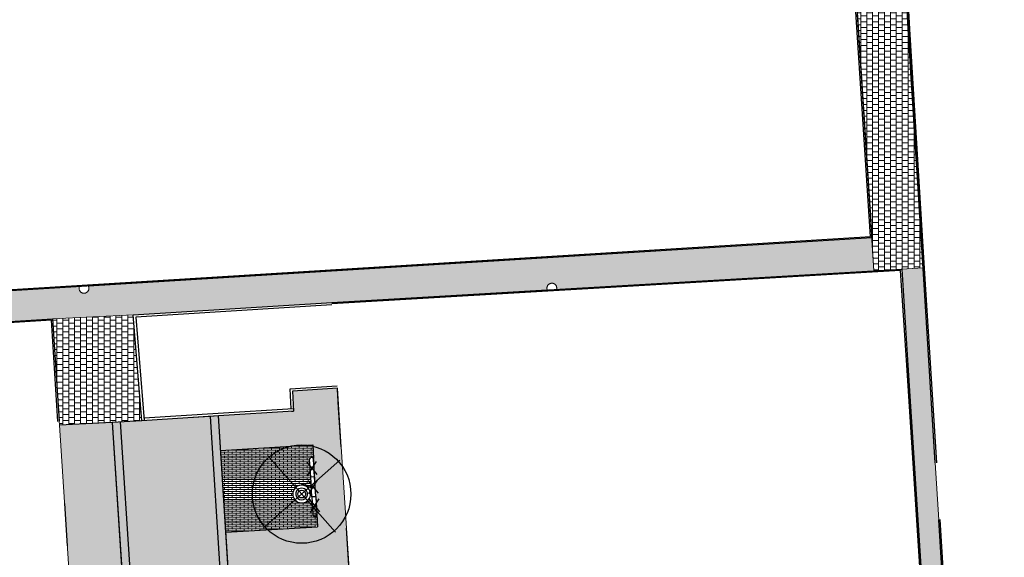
# Model space of a CAD drawing. Header units: metres. Extents: x -1 to 162893, y -2 to 502950.
# Tile 72 of 107: x 162493 to 162543, y 502785 to 502812. Entities that reach past the tile are written whole.
import ezdxf

# ---------------------------------------------------------------- set-up
doc = ezdxf.new("R2010")
doc.units = ezdxf.units.M
for name, color, linetype, lineweight in [('V-BH-VH-GOOT_GEBAKKENKLINKERS_KEIFORMAAT_4STREK-G', 3, 'Continuous', 30), ('V-BH-VH-KANTOPSLUITING_OPSLUITBAND_100X200-G', 150, 'Continuous', 30), ('V-BH-VH-KANTOPSLUITING_TROTTOIRBAND_130 150-G', 6, 'Continuous', 30), ('V-BH-VH-KANTOPSLUITING_VOORKANTBAND-G', 2, 'Continuous', 30), ('V-BH-VH-MATERIAALGRENS-G', 7, 'Continuous', 30), ('V-WE-GR-BOOM-S', 1, 'Continuous', 30), ('V-WE-VH-KANTOPSLUITING_OPSLUITBAND_120X250-G', 150, 'Continuous', 30), ('V-WE-VH-STOOTBAND-S', 7, 'Continuous', 25), ('V-WE-VH-VERHARDING_STRAATBAKSTEEN-A', 240, 'Continuous', 13), ('V01-WE-VH-OPENVERHARDING_TEGEL-A', 92, 'Continuous', 18)]:
    doc.layers.add(name, color=color, linetype=linetype, lineweight=lineweight)
for name, color, linetype, lineweight, true_color in [('V-WE-VH-VERHARDING_BSS_DUBBELKLINKER_KF_ROOD_HALFSTEENSVERBAND-A', 13, 'Continuous', 13, 0xbd7e7e), ('V-WE-VH-VERHARDING_SBAKSTEEN-A - ROODBRUIN_KEPER', 242, 'Continuous', 13, 0xbd002e), ('V-WE-VH-VERHARDING_TEGEL_300x300x45_GRIJS-A', 253, 'Continuous', 13, 0x828282)]:
    doc.layers.add(name, color=color, linetype=linetype, lineweight=lineweight, true_color=true_color)
doc.layers.add('X-XX-AL-HULPLIJN 01-G', color=1, linetype='Continuous', lineweight=18, true_color=0xff0000, plot=False)
doc.layers.add('X01-XX-AL-HULPLIJN 01-G', color=1, linetype='Continuous', lineweight=18, true_color=0xff0000, plot=False)
pattern_1 = [(0, (0, 0), (0.3, 0.15), [0.3, -0.3]), (90, (0, 0), (-0.3, 2e-17), [])]
pattern_2 = [(0, (0, 0), (0, 0.1), []), (90, (0.4, 0), (-0.4, 2e-17), [0.1, -0.1]), (90, (0.2, 0.1), (-0.4, 2e-17), [0.1, -0.1]), (0, (0.2, 0.05), (0, 0.2), [0, -0.2, 0, 0, 0]), (0, (0.2, 0.15), (0, 0.2), [0, -0.2, 0, 0, 0])]
pattern_3 = [(45, (0, 0), (0, 0.195161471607), [0.552, -0.276]), (135, (0.09758, 0.09758), (1e-17, 0.195161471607), [0.552, -0.276]), (0, (0.19516, 0.09758), (0.29274222, 0.09758074), [0, -0.58548442])]

# ---------------------------------------------------------------- blocks, each defined once
blk = doc.blocks.new('V-SVH-STOOTBAND_VLAK_ROND_1000X20090')
at = {"layer": 'V-WE-VH-STOOTBAND-S', "ltscale": 0.1, "flags": 128}
for points in [[(-0.248, 0.1), (-0.027, 0.449), (-0.289, 0.77)], [(0.234, 0.129), (-0.027, 0.449), (0.193, 0.797)]]:
    blk.add_lwpolyline(points, dxfattribs=at)
at = {"layer": 'V-WE-VH-STOOTBAND-S', "flags": 128}
for points in [[(-0.1, -0.006), (-0.154, 0.892)], [(0.1, 0.006), (0.046, 0.904)], [(0.1, 0.006), (-0.1, -0.006)]]:
    blk.add_lwpolyline(points, dxfattribs=at)
at = {"layer": 'V-WE-VH-STOOTBAND-S'}
blk.add_arc((-0.054, 0.898), 0.1, 3.4547, 183.4554, dxfattribs=at)
blk = doc.blocks.new('V-SVH-STOOTBAND_VLAK_VLAK_1000X20012')
at = {"layer": 'V-WE-VH-STOOTBAND-S', "flags": 128}
for points in [[(0.07, 0.505), (-0.13, 0.493)], [(0.13, -0.493), (0.07, 0.505)], [(-0.07, -0.505), (-0.13, 0.493)], [(0.13, -0.493), (-0.07, -0.505)]]:
    blk.add_lwpolyline(points, dxfattribs=at)
at = {"layer": 'V-WE-VH-STOOTBAND-S', "ltscale": 0.1, "flags": 128}
for points in [[(-0.221, -0.35), (0, 0), (-0.261, 0.32)], [(0.261, -0.32), (0, 0), (0.22, 0.348)]]:
    blk.add_lwpolyline(points, dxfattribs=at)
blk = doc.blocks.new('V-SVH-STOOTBAND_VLAK_ROND_1000X20091')
at = {"layer": 'V-WE-VH-STOOTBAND-S', "flags": 128}
for points in [[(-0.1, -0.006), (0.1, 0.006)], [(0.1, 0.006), (0.154, -0.892)], [(-0.1, -0.006), (-0.046, -0.904)]]:
    blk.add_lwpolyline(points, dxfattribs=at)
at = {"layer": 'V-WE-VH-STOOTBAND-S', "ltscale": 0.1, "flags": 128}
for points in [[(-0.234, -0.129), (0.027, -0.449), (-0.193, -0.797)], [(0.248, -0.1), (0.027, -0.449), (0.289, -0.77)]]:
    blk.add_lwpolyline(points, dxfattribs=at)
at = {"layer": 'V-WE-VH-STOOTBAND-S'}
blk.add_arc((0.054, -0.898), 0.1, 183.4583, 3.459, dxfattribs=at)
blk = doc.blocks.new('V-SGR-BOOM_00129')
at = {"layer": 'V-WE-GR-BOOM-S', "ltscale": 0.0025}
for p, q in [((1.936, 1.712), (-1.936, -1.712)), ((1.712, -1.936), (-1.712, 1.936))]:
    blk.add_line(p, q, dxfattribs=at)
at = {"layer": 'V-WE-GR-BOOM-S', "ltscale": 2.5}
for radius in [2.5, 0.2]:
    blk.add_circle((0, 0), radius, dxfattribs=at)

msp = doc.modelspace()

# ---------------------------------------------------------------- hatches: boundary and pattern name
at = {"layer": 'V-BH-VH-GOOT_GEBAKKENKLINKERS_KEIFORMAAT_4STREK-G'}
h = msp.add_hatch(dxfattribs=at)
h.set_pattern_fill('AVH-SBS_DIKFORMAAT_HALFST', color=256, scale=2, pattern_type=2)
h.set_pattern_definition(pattern_2)
h.paths.add_polyline_path([(162502.479, 502792.108), (162502.898, 502792.135), (162505.526, 502750.777), (162505.328, 502750.748), (162505.108, 502750.735)])
h.paths.add_polyline_path([(162500.198, 502750.441), (162500.391, 502750.459), (162500.617, 502750.472), (162497.929, 502791.83), (162497.51, 502791.804)])
at = {"layer": 'V-WE-VH-VERHARDING_BSS_DUBBELKLINKER_KF_ROOD_HALFSTEENSVERBAND-A'}
h = msp.add_hatch(dxfattribs=at)
h.set_pattern_fill('AVH-SBS_DIKFORMAAT_HALFST', color=256, scale=2, pattern_type=2)
h.set_pattern_definition(pattern_2)
edge = h.paths.add_edge_path()
edge.add_arc((162507.628, 502789.93), 0.1, 3.4547, 183.4554)
edge.add_line((162507.528, 502789.924), (162507.582, 502789.026))
edge.add_line((162507.582, 502789.026), (162507.618, 502788.441))
edge.add_line((162507.618, 502788.441), (162507.616, 502788.445))
edge.add_line((162507.616, 502788.445), (162507.608, 502788.457))
edge.add_line((162507.608, 502788.457), (162507.599, 502788.469))
edge.add_line((162507.599, 502788.469), (162507.59, 502788.48))
edge.add_line((162507.59, 502788.48), (162507.579, 502788.491))
edge.add_line((162507.579, 502788.491), (162507.567, 502788.501))
edge.add_line((162507.567, 502788.501), (162507.555, 502788.51))
edge.add_line((162507.555, 502788.51), (162507.541, 502788.519))
edge.add_line((162507.541, 502788.519), (162507.527, 502788.526))
edge.add_line((162507.527, 502788.526), (162507.513, 502788.532))
edge.add_line((162507.513, 502788.532), (162507.498, 502788.537))
edge.add_line((162507.498, 502788.537), (162507.483, 502788.541))
edge.add_line((162507.483, 502788.541), (162507.467, 502788.543))
edge.add_line((162507.467, 502788.543), (162507.452, 502788.544))
edge.add_line((162507.452, 502788.544), (162507.359, 502788.617))
edge.add_line((162507.359, 502788.617), (162507.347, 502788.627))
edge.add_line((162507.347, 502788.627), (162507.335, 502788.637))
edge.add_line((162507.335, 502788.637), (162507.321, 502788.645))
edge.add_line((162507.321, 502788.645), (162507.308, 502788.653))
edge.add_line((162507.308, 502788.653), (162507.293, 502788.659))
edge.add_line((162507.293, 502788.659), (162507.279, 502788.664))
edge.add_line((162507.279, 502788.664), (162507.264, 502788.668))
edge.add_line((162507.264, 502788.668), (162507.249, 502788.671))
edge.add_line((162507.249, 502788.671), (162507.234, 502788.673))
edge.add_line((162507.234, 502788.673), (162507.22, 502788.673))
edge.add_line((162507.22, 502788.673), (162507.206, 502788.673))
edge.add_line((162507.206, 502788.673), (162507.191, 502788.671))
edge.add_line((162507.191, 502788.671), (162507.176, 502788.668))
edge.add_line((162507.176, 502788.668), (162507.161, 502788.664))
edge.add_line((162507.161, 502788.664), (162507.147, 502788.659))
edge.add_line((162507.147, 502788.659), (162507.132, 502788.653))
edge.add_line((162507.132, 502788.653), (162507.119, 502788.645))
edge.add_line((162507.119, 502788.645), (162507.105, 502788.637))
edge.add_line((162507.105, 502788.637), (162507.093, 502788.627))
edge.add_line((162507.093, 502788.627), (162507.081, 502788.617))
edge.add_arc((162507.122, 502788.169), 0.45, 95.1975, 148.3883)
edge.add_arc((162507.122, 502788.169), 0.45, 148.35, 318.6798)
edge.add_line((162507.46, 502787.872), (162507.498, 502787.895))
edge.add_line((162507.498, 502787.895), (162507.512, 502787.9))
edge.add_line((162507.512, 502787.9), (162507.661, 502787.717))
edge.add_line((162507.661, 502787.717), (162507.678, 502787.44))
edge.add_line((162507.678, 502787.44), (162507.77, 502787.585))
edge.add_line((162507.77, 502787.585), (162507.878, 502787.452))
edge.add_line((162507.878, 502787.452), (162507.935, 502786.508))
edge.add_line((162507.935, 502786.508), (162503.274, 502786.227))
edge.add_line((162503.274, 502786.227), (162503.01, 502790.379))
edge.add_line((162503.01, 502790.379), (162507.685, 502790.661))
edge.add_line((162507.685, 502790.661), (162507.726, 502789.971))
edge.add_line((162507.726, 502789.971), (162507.728, 502789.936))
at = {"layer": 'V-WE-VH-VERHARDING_SBAKSTEEN-A - ROODBRUIN_KEPER'}
h = msp.add_hatch(dxfattribs=at)
h.set_pattern_fill('AVH-SBS_DIKFORMAAT_KEPER-SO', color=256, scale=0.2, pattern_type=2)
h.set_pattern_definition(pattern_3)
h.paths.add_polyline_path([(162502.898, 502792.135), (162506.707, 502792.378), (162506.662, 502793.398), (162508.934, 502793.54), (162509.129, 502790.569), (162511.457, 502754.956), (162511.467, 502754.806), (162507.397, 502754.58), (162507.514, 502752.917), (162505.401, 502752.786), (162505.276, 502754.751), (162509.993, 502755.036), (162509.743, 502759.189), (162505.012, 502758.903), (162504.874, 502761.078), (162509.58, 502761.362), (162509.33, 502765.515), (162504.609, 502765.23), (162504.474, 502767.365), (162509.169, 502767.648), (162508.919, 502771.801), (162504.21, 502771.517), (162504.074, 502773.652), (162508.757, 502773.935), (162508.507, 502778.088), (162503.81, 502777.804), (162503.673, 502779.94), (162508.346, 502780.222), (162508.096, 502784.375), (162503.41, 502784.092), (162503.274, 502786.227), (162507.935, 502786.508), (162507.685, 502790.661), (162503.01, 502790.379)])
h = msp.add_hatch(dxfattribs=at)
h.set_pattern_fill('AVH-SBS_DIKFORMAAT_KEPER-SO', color=256, scale=0.2, pattern_type=2)
h.set_pattern_definition(pattern_3)
h.paths.add_polyline_path([(162494.827, 502791.662), (162496.855, 502760.391), (162497.124, 502756.249), (162497.395, 502753.165), (162496.419, 502752.195), (162500.062, 502752.429), (162497.51, 502791.807)])
h.paths.add_polyline_path([(162498.42, 502758.756), (162498.407, 502758.756), (162498.394, 502758.755), (162498.38, 502758.754), (162498.367, 502758.753), (162498.354, 502758.751), (162498.341, 502758.749), (162498.328, 502758.746), (162498.315, 502758.743), (162498.302, 502758.74), (162498.289, 502758.736), (162498.276, 502758.732), (162498.264, 502758.728), (162498.251, 502758.723), (162498.239, 502758.717), (162498.227, 502758.712), (162498.215, 502758.706), (162498.203, 502758.699), (162498.192, 502758.693), (162498.181, 502758.686), (162498.169, 502758.678), (162498.159, 502758.671), (162498.148, 502758.663), (162498.138, 502758.654), (162498.127, 502758.646), (162498.117, 502758.637), (162498.108, 502758.628), (162498.099, 502758.618), (162498.09, 502758.608), (162498.081, 502758.598), (162498.072, 502758.588), (162498.064, 502758.577), (162498.056, 502758.566), (162498.049, 502758.555), (162498.042, 502758.544), (162498.035, 502758.533), (162498.029, 502758.521), (162498.022, 502758.509), (162498.017, 502758.497), (162498.011, 502758.485), (162498.006, 502758.473), (162498.002, 502758.46), (162497.997, 502758.448), (162497.994, 502758.435), (162497.99, 502758.422), (162497.987, 502758.409), (162497.984, 502758.396), (162497.982, 502758.383), (162497.98, 502758.37), (162497.979, 502758.356), (162497.977, 502758.343), (162497.977, 502758.33), (162497.976, 502758.316), (162497.976, 502758.303), (162497.977, 502758.29), (162497.978, 502758.277), (162497.979, 502758.263), (162497.981, 502758.25), (162497.983, 502758.237), (162497.985, 502758.224), (162497.988, 502758.211), (162497.991, 502758.198), (162497.995, 502758.185), (162497.999, 502758.172), (162498.003, 502758.16), (162498.008, 502758.147), (162498.013, 502758.135), (162498.019, 502758.123), (162498.025, 502758.111), (162498.031, 502758.099), (162498.037, 502758.088), (162498.044, 502758.076), (162498.052, 502758.065), (162498.059, 502758.054), (162498.067, 502758.043), (162498.075, 502758.033), (162498.084, 502758.023), (162498.093, 502758.013), (162498.102, 502758.003), (162498.111, 502757.994), (162498.121, 502757.984), (162498.131, 502757.976), (162498.141, 502757.967), (162498.152, 502757.959), (162498.162, 502757.951), (162498.173, 502757.943), (162498.185, 502757.936), (162498.196, 502757.929), (162498.208, 502757.923), (162498.219, 502757.916), (162498.231, 502757.911), (162498.243, 502757.905), (162498.256, 502757.9), (162498.268, 502757.895), (162498.281, 502757.891), (162498.293, 502757.887), (162498.306, 502757.883), (162498.319, 502757.88), (162498.332, 502757.877), (162498.345, 502757.875), (162498.358, 502757.873), (162498.372, 502757.871), (162498.385, 502757.87), (162498.398, 502757.869), (162498.412, 502757.868), (162498.424, 502757.868), (162498.437, 502757.869), (162498.45, 502757.869), (162498.464, 502757.871), (162498.477, 502757.872), (162498.49, 502757.874), (162498.503, 502757.876), (162498.516, 502757.879), (162498.529, 502757.882), (162498.542, 502757.885), (162498.555, 502757.889), (162498.568, 502757.894), (162498.58, 502757.898), (162498.592, 502757.903), (162498.605, 502757.909), (162498.617, 502757.914), (162498.629, 502757.92), (162498.64, 502757.927), (162498.652, 502757.934), (162498.663, 502757.941), (162498.674, 502757.948), (162498.685, 502757.956), (162498.695, 502757.964), (162498.706, 502757.972), (162498.716, 502757.981), (162498.726, 502757.99), (162498.735, 502757.999), (162498.744, 502758.009), (162498.753, 502758.019), (162498.762, 502758.029), (162498.77, 502758.039), (162498.778, 502758.05), (162498.786, 502758.061), (162498.793, 502758.072), (162498.8, 502758.083), (162498.807, 502758.095), (162498.813, 502758.107), (162498.819, 502758.118), (162498.825, 502758.131), (162498.83, 502758.143), (162498.835, 502758.155), (162498.84, 502758.168), (162498.844, 502758.18), (162498.848, 502758.193), (162498.851, 502758.206), (162498.854, 502758.219), (162498.857, 502758.232), (162498.859, 502758.245), (162498.861, 502758.258), (162498.862, 502758.272), (162498.863, 502758.285), (162498.864, 502758.298), (162498.864, 502758.312), (162498.864, 502758.325), (162498.863, 502758.338), (162498.862, 502758.351), (162498.861, 502758.365), (162498.859, 502758.378), (162498.857, 502758.391), (162498.854, 502758.404), (162498.851, 502758.417), (162498.848, 502758.43), (162498.844, 502758.443), (162498.84, 502758.456), (162498.836, 502758.468), (162498.831, 502758.48), (162498.826, 502758.493), (162498.82, 502758.505), (162498.814, 502758.517), (162498.808, 502758.528), (162498.801, 502758.54), (162498.794, 502758.551), (162498.787, 502758.562), (162498.779, 502758.573), (162498.771, 502758.584), (162498.763, 502758.594), (162498.754, 502758.605), (162498.745, 502758.614), (162498.736, 502758.624), (162498.726, 502758.633), (162498.717, 502758.642), (162498.707, 502758.651), (162498.696, 502758.66), (162498.686, 502758.668), (162498.675, 502758.676), (162498.664, 502758.683), (162498.653, 502758.69), (162498.641, 502758.697), (162498.63, 502758.703), (162498.618, 502758.71), (162498.606, 502758.715), (162498.594, 502758.721), (162498.581, 502758.726), (162498.569, 502758.73), (162498.556, 502758.735), (162498.543, 502758.739), (162498.531, 502758.742), (162498.518, 502758.745), (162498.505, 502758.748), (162498.491, 502758.75), (162498.478, 502758.752), (162498.465, 502758.754), (162498.452, 502758.755), (162498.438, 502758.756), (162498.425, 502758.756)], flags=16)
h.paths.add_polyline_path([(162497.614, 502771.331), (162497.6, 502771.331), (162497.587, 502771.33), (162497.573, 502771.329), (162497.56, 502771.328), (162497.547, 502771.326), (162497.534, 502771.324), (162497.521, 502771.321), (162497.507, 502771.318), (162497.494, 502771.315), (162497.482, 502771.311), (162497.469, 502771.307), (162497.456, 502771.302), (162497.444, 502771.298), (162497.431, 502771.292), (162497.419, 502771.287), (162497.407, 502771.281), (162497.395, 502771.274), (162497.384, 502771.268), (162497.372, 502771.261), (162497.361, 502771.253), (162497.35, 502771.246), (162497.339, 502771.238), (162497.329, 502771.229), (162497.319, 502771.221), (162497.309, 502771.212), (162497.299, 502771.202), (162497.29, 502771.193), (162497.28, 502771.183), (162497.272, 502771.173), (162497.263, 502771.163), (162497.255, 502771.152), (162497.247, 502771.141), (162497.239, 502771.13), (162497.232, 502771.119), (162497.225, 502771.107), (162497.219, 502771.096), (162497.212, 502771.084), (162497.207, 502771.072), (162497.201, 502771.06), (162497.196, 502771.047), (162497.191, 502771.035), (162497.187, 502771.022), (162497.183, 502771.009), (162497.179, 502770.996), (162497.176, 502770.983), (162497.173, 502770.97), (162497.171, 502770.957), (162497.169, 502770.944), (162497.167, 502770.93), (162497.166, 502770.917), (162497.165, 502770.904), (162497.165, 502770.89), (162497.164, 502770.877), (162497.165, 502770.863), (162497.166, 502770.85), (162497.167, 502770.837), (162497.168, 502770.823), (162497.17, 502770.81), (162497.173, 502770.797), (162497.175, 502770.784), (162497.178, 502770.771), (162497.182, 502770.758), (162497.186, 502770.745), (162497.19, 502770.732), (162497.195, 502770.72), (162497.2, 502770.707), (162497.205, 502770.695), (162497.211, 502770.683), (162497.217, 502770.671), (162497.223, 502770.659), (162497.23, 502770.648), (162497.237, 502770.636), (162497.245, 502770.625), (162497.253, 502770.614), (162497.261, 502770.604), (162497.269, 502770.593), (162497.278, 502770.583), (162497.287, 502770.573), (162497.296, 502770.564), (162497.306, 502770.554), (162497.316, 502770.545), (162497.326, 502770.537), (162497.337, 502770.528), (162497.347, 502770.52), (162497.358, 502770.512), (162497.369, 502770.505), (162497.381, 502770.498), (162497.392, 502770.491), (162497.404, 502770.484), (162497.416, 502770.478), (162497.428, 502770.473), (162497.44, 502770.467), (162497.453, 502770.462), (162497.465, 502770.458), (162497.478, 502770.453), (162497.491, 502770.45), (162497.504, 502770.446), (162497.517, 502770.443), (162497.53, 502770.44), (162497.543, 502770.438), (162497.556, 502770.436), (162497.57, 502770.435), (162497.583, 502770.434), (162497.597, 502770.433), (162497.61, 502770.433), (162497.623, 502770.433), (162497.631, 502770.433), (162497.645, 502770.434), (162497.658, 502770.435), (162497.671, 502770.436), (162497.685, 502770.438), (162497.698, 502770.44), (162497.711, 502770.443), (162497.724, 502770.446), (162497.737, 502770.45), (162497.75, 502770.454), (162497.762, 502770.458), (162497.775, 502770.462), (162497.788, 502770.467), (162497.8, 502770.473), (162497.812, 502770.479), (162497.824, 502770.485), (162497.836, 502770.491), (162497.847, 502770.498), (162497.858, 502770.505), (162497.87, 502770.513), (162497.881, 502770.52), (162497.891, 502770.528), (162497.902, 502770.537), (162497.912, 502770.546), (162497.922, 502770.555), (162497.931, 502770.564), (162497.941, 502770.574), (162497.95, 502770.584), (162497.958, 502770.594), (162497.967, 502770.604), (162497.975, 502770.615), (162497.983, 502770.626), (162497.99, 502770.637), (162497.997, 502770.648), (162498.004, 502770.66), (162498.011, 502770.671), (162498.017, 502770.683), (162498.022, 502770.696), (162498.028, 502770.708), (162498.033, 502770.72), (162498.037, 502770.733), (162498.042, 502770.746), (162498.046, 502770.758), (162498.049, 502770.771), (162498.052, 502770.784), (162498.055, 502770.797), (162498.057, 502770.811), (162498.059, 502770.824), (162498.061, 502770.837), (162498.062, 502770.851), (162498.063, 502770.864), (162498.063, 502770.877), (162498.063, 502770.891), (162498.062, 502770.904), (162498.061, 502770.918), (162498.06, 502770.931), (162498.059, 502770.944), (162498.056, 502770.957), (162498.054, 502770.971), (162498.051, 502770.984), (162498.048, 502770.997), (162498.044, 502771.01), (162498.04, 502771.022), (162498.036, 502771.035), (162498.031, 502771.048), (162498.026, 502771.06), (162498.02, 502771.072), (162498.015, 502771.084), (162498.008, 502771.096), (162498.002, 502771.108), (162497.995, 502771.119), (162497.988, 502771.131), (162497.98, 502771.142), (162497.972, 502771.152), (162497.964, 502771.163), (162497.955, 502771.173), (162497.946, 502771.183), (162497.937, 502771.193), (162497.928, 502771.203), (162497.918, 502771.212), (162497.908, 502771.221), (162497.898, 502771.23), (162497.887, 502771.238), (162497.877, 502771.246), (162497.866, 502771.254), (162497.854, 502771.261), (162497.843, 502771.268), (162497.831, 502771.275), (162497.82, 502771.281), (162497.808, 502771.287), (162497.795, 502771.292), (162497.783, 502771.298), (162497.771, 502771.303), (162497.758, 502771.307), (162497.745, 502771.311), (162497.732, 502771.315), (162497.719, 502771.318), (162497.706, 502771.321), (162497.693, 502771.324), (162497.68, 502771.326), (162497.667, 502771.328), (162497.653, 502771.329), (162497.64, 502771.33), (162497.627, 502771.331)], flags=16)
edge = h.paths.add_edge_path(flags=16)
edge.add_arc((162496.785, 502783.396), 0.468, 90.0613, 269.9387)
edge.add_arc((162496.785, 502783.396), 0.468, 270.0613, 449.9387)
h = msp.add_hatch(dxfattribs=at)
h.set_pattern_fill('AVH-SBS_DIKFORMAAT_KEPER-SO', color=256, scale=0.2, pattern_type=2)
h.set_pattern_definition(pattern_3)
h.paths.add_polyline_path([(162497.929, 502791.83), (162502.479, 502792.108), (162505.108, 502750.735), (162500.617, 502750.472)])
at = {"layer": 'V01-WE-VH-OPENVERHARDING_TEGEL-A'}
h = msp.add_hatch(dxfattribs=at)
h.set_pattern_fill('AVH-TEGEL_300X300_HALFST', color=256, pattern_type=2)
h.set_pattern_definition(pattern_1)
h.paths.add_polyline_path([(162536.158, 502799.499), (162538.66, 502799.647), (162537.78, 502814.307), (162537.735, 502816.189), (162537.356, 502821.977), (162535.185, 502819.857), (162534.842, 502819.836)])
h = msp.add_hatch(dxfattribs=at)
h.set_pattern_fill('AVH-TEGEL_300X300_HALFST', color=256, pattern_type=2)
h.set_pattern_definition(pattern_1)
h.paths.add_polyline_path([(162536.057, 502801.186), (162536.158, 502799.499), (162520.061, 502798.559), (162520.064, 502798.571), (162520.067, 502798.588), (162520.069, 502798.606), (162520.07, 502798.624), (162520.069, 502798.642), (162520.067, 502798.66), (162520.064, 502798.677), (162520.06, 502798.695), (162520.054, 502798.711), (162520.048, 502798.727), (162520.04, 502798.743), (162520.032, 502798.757), (162520.022, 502798.771), (162520.012, 502798.784), (162519.991, 502798.806), (162519.968, 502798.825), (162519.945, 502798.841), (162519.92, 502798.853), (162519.892, 502798.863), (162519.862, 502798.87), (162519.846, 502798.873), (162519.83, 502798.874), (162519.813, 502798.874), (162519.796, 502798.873), (162519.779, 502798.871), (162519.761, 502798.867), (162519.744, 502798.862), (162519.727, 502798.856), (162519.711, 502798.849), (162519.695, 502798.841), (162519.68, 502798.831), (162519.665, 502798.82), (162519.652, 502798.809), (162519.639, 502798.796), (162519.627, 502798.783), (162519.617, 502798.769), (162519.607, 502798.755), (162519.599, 502798.741), (162519.592, 502798.726), (162519.586, 502798.711), (162519.577, 502798.681), (162519.572, 502798.652), (162519.57, 502798.624), (162519.572, 502798.596), (162519.577, 502798.567), (162519.586, 502798.537), (162519.588, 502798.531), (162508.65, 502797.892), (162498.571, 502797.263), (162494.477, 502797.063), (162489.153, 502796.731), (162489.057, 502798.281), (162495.842, 502798.7), (162495.834, 502798.672), (162495.829, 502798.643), (162495.827, 502798.615), (162495.829, 502798.587), (162495.834, 502798.558), (162495.843, 502798.528), (162495.849, 502798.513), (162495.856, 502798.498), (162495.864, 502798.484), (162495.874, 502798.47), (162495.884, 502798.456), (162495.896, 502798.443), (162495.909, 502798.43), (162495.922, 502798.419), (162495.937, 502798.408), (162495.952, 502798.398), (162495.968, 502798.39), (162495.984, 502798.383), (162496.001, 502798.377), (162496.018, 502798.372), (162496.036, 502798.368), (162496.053, 502798.366), (162496.07, 502798.365), (162496.087, 502798.365), (162496.103, 502798.366), (162496.119, 502798.369), (162496.149, 502798.376), (162496.177, 502798.386), (162496.202, 502798.398), (162496.225, 502798.414), (162496.248, 502798.433), (162496.269, 502798.455), (162496.279, 502798.468), (162496.289, 502798.482), (162496.297, 502798.496), (162496.305, 502798.512), (162496.311, 502798.528), (162496.317, 502798.544), (162496.321, 502798.562), (162496.324, 502798.579), (162496.326, 502798.597), (162496.327, 502798.615), (162496.326, 502798.633), (162496.324, 502798.651), (162496.321, 502798.668), (162496.317, 502798.686), (162496.311, 502798.702), (162496.305, 502798.718), (162496.3, 502798.729)])
h = msp.add_hatch(dxfattribs=at)
h.set_pattern_fill('AVH-TEGEL_300X300_HALFST', color=256, pattern_type=2)
h.set_pattern_definition(pattern_1)
h.paths.add_polyline_path([(162538.66, 502799.647), (162539.273, 502789.752), (162539.452, 502786.865), (162539.845, 502780.528), (162541.048, 502761.121), (162541.202, 502759.127), (162541.326, 502758.158), (162541.545, 502756.456), (162541.974, 502750.348), (162540.795, 502750.27), (162540.499, 502753.689), (162540.479, 502754.625), (162539.274, 502773.273), (162539.398, 502773.273), (162539.416, 502773.276), (162539.435, 502773.279), (162539.454, 502773.285), (162539.473, 502773.292), (162539.491, 502773.302), (162539.508, 502773.313), (162539.525, 502773.326), (162539.54, 502773.341), (162539.554, 502773.357), (162539.566, 502773.374), (162539.576, 502773.393), (162539.584, 502773.412), (162539.59, 502773.431), (162539.594, 502773.45), (162539.597, 502773.469), (162539.598, 502773.488), (162539.597, 502773.506), (162539.594, 502773.525), (162539.59, 502773.544), (162539.584, 502773.564), (162539.576, 502773.582), (162539.566, 502773.601), (162539.554, 502773.618), (162539.54, 502773.634), (162539.525, 502773.649), (162539.508, 502773.662), (162539.491, 502773.673), (162539.473, 502773.683), (162539.454, 502773.69), (162539.435, 502773.696), (162539.416, 502773.7), (162539.398, 502773.702), (162539.247, 502773.702), (162537.889, 502794.721), (162537.575, 502799.582)])
h = msp.add_hatch(dxfattribs=at)
h.set_pattern_fill('AVH-TEGEL_300X300_HALFST', color=256, pattern_type=2)
h.set_pattern_definition(pattern_1)
h.paths.add_polyline_path([(162498.571, 502797.263), (162499.014, 502791.888), (162497.51, 502791.807), (162494.827, 502791.662), (162494.814, 502791.864), (162494.477, 502797.063)])
h = msp.add_hatch(dxfattribs=at)
h.set_pattern_fill('AVH-TEGEL_300X300_HALFST', color=256, pattern_type=2)
h.set_pattern_definition(pattern_1)
edge = h.paths.add_edge_path()
edge.add_arc((162627.381, 502775.541), 0.5, 92.7897, 183.9482)
edge.add_line((162626.882, 502775.506), (162626.882, 502775.506))
edge.add_line((162626.882, 502775.506), (162626.882, 502775.506))
edge.add_arc((162627.423, 502775.506), 0.541, 179.9331, 180.0669)
edge.add_line((162626.882, 502775.505), (162626.2, 502787.031))
edge.add_line((162626.2, 502787.031), (162626.195, 502787.103))
edge.add_arc((162626.694, 502787.136), 0.5, 183.727, 273.2892)
edge.add_line((162626.723, 502786.637), (162626.661, 502786.632))
edge.add_line((162626.661, 502786.632), (162626.704, 502786.635))
edge.add_line((162626.704, 502786.635), (162627.164, 502786.67))
edge.add_line((162627.164, 502786.67), (162627.803, 502776.062))
edge.add_line((162627.803, 502776.062), (162627.356, 502776.04))
edge = h.paths.add_edge_path()
edge.add_arc((162627.48, 502774.467), 0.5, 189.5311, 274.4349)
edge.add_line((162627.518, 502773.968), (162627.929, 502774))
edge.add_line((162627.929, 502774), (162628.572, 502763.431))
edge.add_line((162628.572, 502763.431), (162628.134, 502763.406))
edge.add_arc((162628.162, 502762.907), 0.5, 93.2452, 182.8979)
edge.add_line((162627.662, 502762.882), (162627.662, 502762.891))
edge.add_line((162627.662, 502762.891), (162626.986, 502774.373))
edge.add_arc((162627.439, 502774.433), 0.457, 187.606, 188.6542)
edge.add_line((162626.987, 502774.365), (162626.988, 502774.359))
edge.add_line((162626.988, 502774.359), (162626.99, 502774.346))
edge.add_line((162626.99, 502774.346), (162626.996, 502774.32))
edge.add_line((162626.996, 502774.32), (162626.999, 502774.306))
edge.add_line((162626.999, 502774.306), (162627.003, 502774.294))
edge.add_line((162627.003, 502774.294), (162627.012, 502774.268))
edge.add_line((162627.012, 502774.268), (162627.019, 502774.252))
edge.add_line((162627.019, 502774.252), (162626.997, 502774.317))
edge.add_arc((162627.439, 502774.433), 0.457, 192.4768, 194.8244, ccw=False)
edge.add_line((162626.993, 502774.335), (162626.986, 502774.384))
edge = h.paths.add_edge_path()
edge.add_arc((162629.707, 502737.833), 0.5, 93.5215, 181.2029)
edge.add_line((162629.207, 502737.822), (162629.206, 502737.882))
edge.add_line((162629.206, 502737.882), (162627.715, 502761.844))
edge.add_line((162627.715, 502761.844), (162627.714, 502761.861))
edge.add_arc((162628.214, 502761.886), 0.5, 182.8979, 273.2671)
edge.add_line((162628.242, 502761.387), (162628.696, 502761.413))
edge.add_line((162628.696, 502761.413), (162630.106, 502738.358))
edge.add_line((162630.106, 502738.358), (162629.676, 502738.332))
h.paths.add_polyline_path([(-0.819, -1.554), (47.99, -1.554), (47.99, 3.362), (-0.819, 3.362)], flags=9)

# ---------------------------------------------------------------- linework, layer by layer
at = {"layer": 'V-BH-VH-GOOT_GEBAKKENKLINKERS_KEIFORMAAT_4STREK-G'}
for p, q in [((162497.51, 502791.807), (162500.198, 502750.441)), ((162505.526, 502750.777), (162502.898, 502792.135))]:
    msp.add_line(p, q, dxfattribs=at)
at = {"layer": 'V-BH-VH-KANTOPSLUITING_OPSLUITBAND_100X200-G', "flags": 128}
for points in [[(162488.32, 502811.183), (162488.827, 502802.971), (162489.113, 502798.345), (162535.993, 502801.242), (162534.861, 502818.626), (162534.782, 502819.832)], [(162551.976, 502815.088), (162537.843, 502814.251), (162537.968, 502811.776), (162538.721, 502799.628), (162539.333, 502789.756)], [(162540.439, 502753.688), (162540.419, 502754.622), (162537.829, 502794.717), (162537.519, 502799.519), (162508.653, 502797.832)], [(162539.512, 502786.869), (162539.905, 502780.532), (162541.108, 502761.125), (162541.262, 502759.133), (162541.386, 502758.166)]]:
    msp.add_lwpolyline(points, dxfattribs=at)
at = {"layer": 'V-BH-VH-KANTOPSLUITING_TROTTOIRBAND_130 150-G', "flags": 128}
msp.add_lwpolyline([(162506.867, 502788.326, 1.791123), (162507.377, 502788.326), (162507.377, 502788.326, 0.558747), (162506.867, 502788.326, 0.558747)], format="xyb", dxfattribs=at)
at = {"layer": 'V-BH-VH-KANTOPSLUITING_VOORKANTBAND-G'}
msp.add_line((162506.599, 502792.371), (162506.707, 502792.378), dxfattribs=at)
at = {"layer": 'V-BH-VH-KANTOPSLUITING_VOORKANTBAND-G', "flags": 128}
for points in [[(162534.842, 502819.836), (162534.921, 502818.63), (162536.057, 502801.186), (162489.057, 502798.281), (162488.767, 502802.967), (162488.26, 502811.179)], [(162539.273, 502789.752), (162538.661, 502799.624), (162537.908, 502811.773), (162537.78, 502814.307), (162551.972, 502815.148)], [(162508.65, 502797.892), (162537.575, 502799.582), (162537.889, 502794.721), (162540.479, 502754.625), (162540.499, 502753.689)], [(162499.014, 502791.888), (162498.571, 502797.263), (162508.65, 502797.892)], [(162467.436, 502764.39), (162465.851, 502790.195), (162465.54, 502795.256), (162494.477, 502797.063), (162494.814, 502791.864)], [(162508.934, 502793.54), (162506.662, 502793.398), (162506.707, 502792.378)], [(162506.707, 502792.378), (162502.898, 502792.135)], [(162502.898, 502792.135), (162499.014, 502791.888)], [(162541.326, 502758.158), (162541.202, 502759.127), (162541.048, 502761.121), (162539.845, 502780.528), (162539.452, 502786.865)]]:
    msp.add_lwpolyline(points, dxfattribs=at)
msp.add_lwpolyline([(162506.739, 502788.405, 1.791123), (162507.505, 502788.405, 0.558747), (162506.739, 502788.405, 0.558747)], format="xyb", dxfattribs=at)
at = {"layer": 'V-BH-VH-MATERIAALGRENS-G'}
for p, q in [((162500.617, 502750.468), (162497.929, 502791.834)), ((162502.479, 502792.108), (162505.108, 502750.735)), ((162503.01, 502790.379), (162507.685, 502790.661)), ((162507.685, 502790.661), (162507.726, 502789.977)), ((162507.897, 502787.141), (162507.935, 502786.508)), ((162503.273, 502786.227), (162507.935, 502786.508))]:
    msp.add_line(p, q, dxfattribs=at)
at = {"layer": 'V-BH-VH-MATERIAALGRENS-G', "flags": 128}
for points in [[(162509, 502792.546), (162508.937, 502793.499)], [(162509.129, 502790.569), (162509, 502792.546)], [(162497.51, 502791.807), (162494.827, 502791.662)], [(162499.014, 502791.888), (162497.51, 502791.807)], [(162497.51, 502791.807), (162500.062, 502752.429)], [(162505.401, 502752.786), (162502.898, 502792.135)], [(162495.085, 502787.684), (162495.224, 502785.537)], [(162509.54, 502784.283), (162509.399, 502786.428)]]:
    msp.add_lwpolyline(points, dxfattribs=at)
at = {"layer": 'V-WE-VH-KANTOPSLUITING_OPSLUITBAND_120X250-G'}
for p, q in [((162506.699, 502792.498), (162502.89, 502792.255)), ((162502.89, 502792.255), (162499.124, 502792.015))]:
    msp.add_line(p, q, dxfattribs=at)
at = {"layer": 'V-WE-VH-KANTOPSLUITING_OPSLUITBAND_120X250-G', "flags": 128}
for points in [[(162508.657, 502797.772), (162498.701, 502797.151), (162499.134, 502791.898)], [(162494.754, 502791.86), (162494.421, 502796.999), (162465.604, 502795.2), (162465.911, 502790.199), (162467.496, 502764.393)], [(162506.582, 502792.49), (162506.537, 502793.51), (162508.927, 502793.66)]]:
    msp.add_lwpolyline(points, dxfattribs=at)
at = {"layer": 'V-WE-VH-VERHARDING_STRAATBAKSTEEN-A', "color": 240, "flags": 128}
msp.add_lwpolyline([(162507.728, 502789.936, 1.000006), (162507.528, 502789.924), (162507.528, 502789.924), (162507.582, 502789.026), (162507.618, 502788.441), (162507.616, 502788.445), (162507.608, 502788.457), (162507.599, 502788.469), (162507.59, 502788.48), (162507.579, 502788.491), (162507.567, 502788.501), (162507.555, 502788.51), (162507.541, 502788.519), (162507.527, 502788.526), (162507.513, 502788.532), (162507.498, 502788.537), (162507.483, 502788.541), (162507.467, 502788.543), (162507.452, 502788.544), (162507.359, 502788.617), (162507.347, 502788.627), (162507.335, 502788.637), (162507.321, 502788.645), (162507.308, 502788.653), (162507.293, 502788.659), (162507.279, 502788.664), (162507.264, 502788.668), (162507.249, 502788.671), (162507.234, 502788.673), (162507.22, 502788.673), (162507.206, 502788.673), (162507.191, 502788.671), (162507.176, 502788.668), (162507.161, 502788.664), (162507.147, 502788.659), (162507.132, 502788.653), (162507.119, 502788.645), (162507.105, 502788.637), (162507.093, 502788.627), (162507.081, 502788.617), (162507.081, 502788.617), (162507.081, 502788.617, 0.236347), (162506.739, 502788.405), (162506.739, 502788.405, 0.918981), (162507.46, 502787.872), (162507.498, 502787.895), (162507.512, 502787.9), (162507.661, 502787.717), (162507.678, 502787.44), (162507.77, 502787.585), (162507.878, 502787.452), (162507.935, 502786.508), (162503.274, 502786.227), (162503.01, 502790.379), (162507.685, 502790.661), (162507.726, 502789.971), (162507.728, 502789.936)], format="xyb", dxfattribs=at)
at = {"layer": 'V-WE-VH-VERHARDING_TEGEL_300x300x45_GRIJS-A'}
for p, q in [((162536.057, 502801.186), (162536.158, 502799.499)), ((162537.575, 502799.582), (162538.66, 502799.647)), ((162494.477, 502797.063), (162498.571, 502797.263))]:
    msp.add_line(p, q, dxfattribs=at)
at = {"layer": 'V-WE-VH-VERHARDING_TEGEL_300x300x45_GRIJS-A', "flags": 128}
for points in [[(162489.057, 502798.281), (162495.842, 502798.7), (162495.834, 502798.672), (162495.829, 502798.643), (162495.827, 502798.615), (162495.829, 502798.587), (162495.834, 502798.558), (162495.843, 502798.528), (162495.849, 502798.513), (162495.856, 502798.498), (162495.864, 502798.484), (162495.874, 502798.47), (162495.884, 502798.456), (162495.896, 502798.443), (162495.909, 502798.43), (162495.922, 502798.419), (162495.937, 502798.408), (162495.952, 502798.398), (162495.968, 502798.39), (162495.984, 502798.383), (162496.001, 502798.377), (162496.018, 502798.372), (162496.036, 502798.368), (162496.053, 502798.366), (162496.07, 502798.365), (162496.087, 502798.365), (162496.103, 502798.366), (162496.119, 502798.369), (162496.149, 502798.376), (162496.177, 502798.386), (162496.202, 502798.398), (162496.225, 502798.414), (162496.248, 502798.433), (162496.269, 502798.455), (162496.279, 502798.468), (162496.289, 502798.482), (162496.297, 502798.496), (162496.305, 502798.512), (162496.311, 502798.528), (162496.317, 502798.544), (162496.321, 502798.562), (162496.324, 502798.579), (162496.326, 502798.597), (162496.327, 502798.615), (162496.326, 502798.633), (162496.324, 502798.651), (162496.321, 502798.668), (162496.317, 502798.686), (162496.311, 502798.702), (162496.305, 502798.718), (162496.3, 502798.729), (162536.057, 502801.186)], [(162536.057, 502801.186), (162536.158, 502799.499), (162520.061, 502798.559), (162520.064, 502798.571), (162520.067, 502798.588), (162520.069, 502798.606), (162520.07, 502798.624), (162520.069, 502798.642), (162520.067, 502798.66), (162520.064, 502798.677), (162520.06, 502798.695), (162520.054, 502798.711), (162520.048, 502798.727), (162520.04, 502798.743), (162520.032, 502798.757), (162520.022, 502798.771), (162520.012, 502798.784), (162519.991, 502798.806), (162519.968, 502798.825), (162519.945, 502798.841), (162519.92, 502798.853), (162519.892, 502798.863), (162519.862, 502798.87), (162519.846, 502798.873), (162519.83, 502798.874), (162519.813, 502798.874), (162519.796, 502798.873), (162519.779, 502798.871), (162519.761, 502798.867), (162519.744, 502798.862), (162519.727, 502798.856), (162519.711, 502798.849), (162519.695, 502798.841), (162519.68, 502798.831), (162519.665, 502798.82), (162519.652, 502798.809), (162519.639, 502798.796), (162519.627, 502798.783), (162519.617, 502798.769), (162519.607, 502798.755), (162519.599, 502798.741), (162519.592, 502798.726), (162519.586, 502798.711), (162519.577, 502798.681), (162519.572, 502798.652), (162519.57, 502798.624), (162519.572, 502798.596), (162519.577, 502798.567), (162519.586, 502798.537), (162519.588, 502798.531), (162508.65, 502797.892), (162498.571, 502797.263), (162494.477, 502797.063), (162489.153, 502796.731)], [(162539.247, 502773.702), (162537.889, 502794.721), (162537.575, 502799.582), (162538.66, 502799.647)], [(162538.66, 502799.647), (162539.273, 502789.752), (162539.452, 502786.865), (162539.845, 502780.528)], [(162498.571, 502797.263), (162499.014, 502791.888), (162497.51, 502791.807), (162494.827, 502791.662), (162494.814, 502791.864), (162494.477, 502797.063), (162498.571, 502797.263)]]:
    msp.add_lwpolyline(points, dxfattribs=at)
at = {"layer": 'X-XX-AL-HULPLIJN 01-G', "flags": 128}
msp.add_lwpolyline([(162536.158, 502799.499), (162538.66, 502799.647), (162537.78, 502814.307), (162537.735, 502816.189), (162537.356, 502821.977), (162535.185, 502819.857), (162534.842, 502819.836)], close=True, dxfattribs=at)
at = {"layer": 'X01-XX-AL-HULPLIJN 01-G', "flags": 128}
msp.add_lwpolyline([(162503.41, 502784.092), (162503.274, 502786.227), (162507.935, 502786.508), (162507.685, 502790.661), (162503.01, 502790.379), (162502.898, 502792.135), (162506.707, 502792.378), (162506.662, 502793.398), (162508.934, 502793.54), (162509.129, 502790.569), (162511.457, 502754.956)], dxfattribs=at)
for points in [[(162494.827, 502791.662), (162496.855, 502760.391), (162497.124, 502756.249), (162497.395, 502753.165), (162496.419, 502752.195), (162500.062, 502752.429), (162497.51, 502791.807)], [(162500.198, 502750.441), (162500.391, 502750.459), (162500.617, 502750.472), (162497.929, 502791.83), (162497.51, 502791.804)], [(162497.929, 502791.83), (162502.479, 502792.108), (162505.108, 502750.735), (162500.617, 502750.472)], [(162502.479, 502792.108), (162502.898, 502792.135), (162505.526, 502750.777), (162505.328, 502750.748), (162505.108, 502750.735)]]:
    msp.add_lwpolyline(points, close=True, dxfattribs=at)

# ---------------------------------------------------------------- block references
at = {"color": 7, "linetype": 'Continuous', "lineweight": 0}
for name, p in [('V-SGR-BOOM_00129', (162507.122, 502788.169)), ('V-SVH-STOOTBAND_VLAK_ROND_1000X20090', (162507.682, 502789.032)), ('V-SVH-STOOTBAND_VLAK_VLAK_1000X20012', (162507.712, 502788.533)), ('V-SVH-STOOTBAND_VLAK_ROND_1000X20091', (162507.743, 502788.034))]:
    msp.add_blockref(name, p, dxfattribs=at)

doc.saveas('drawing.dxf')
